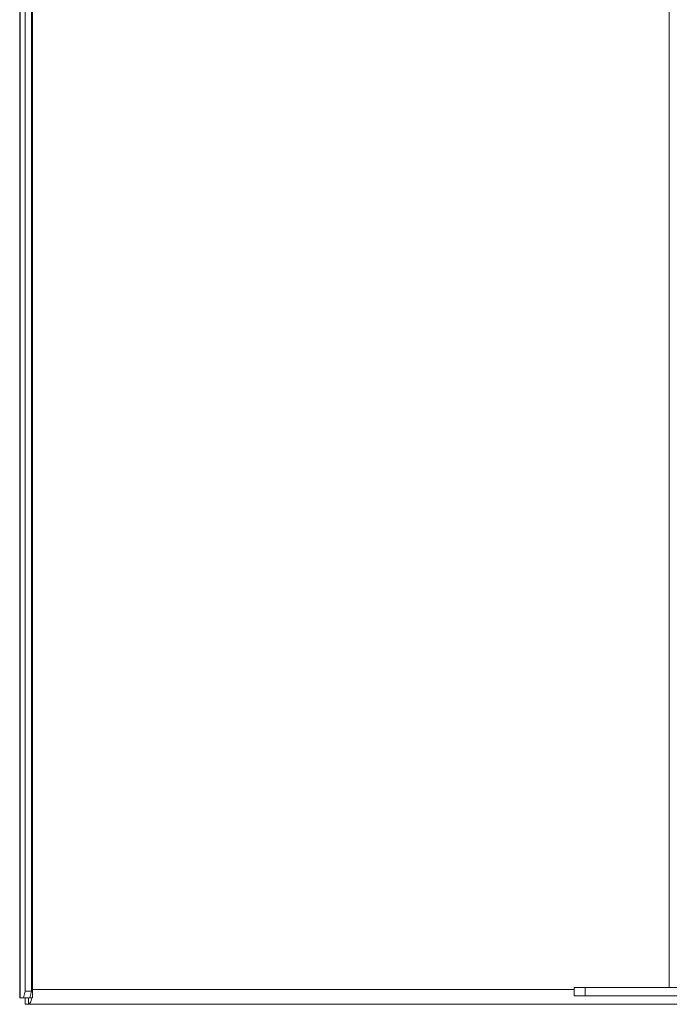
# Paper-space layout '4' of a CAD drawing. Header units: inches. Extents: x 1 to 109, y 1 to 85.
# Tile 3 of 46: x 34 to 40, y 17 to 26. Entities that reach past the tile are written whole.
import ezdxf

# ---------------------------------------------------------------- set-up
doc = ezdxf.new("R2010")
doc.units = ezdxf.units.IN
doc.header["$MEASUREMENT"] = 0

psp = doc.layouts.new('4')

# ---------------------------------------------------------------- linework, layer by layer
at = {"color": 7, "linetype": 'Continuous', "lineweight": 15, "ltscale": 5}
for p, q in [((34.1073, 36.9295), (34.1073, 16.9295)), ((34.1119, 16.9295), (34.1119, 36.9295)), ((34.2227, 17.0045), (34.2227, 36.9295)), ((34.1572, 36.8695), (34.1572, 16.9895)), ((34.215, 36.8695), (34.215, 16.9895)), ((40.0076, 17.0211), (40.0076, 29.7944)), ((39.1448, 16.9464), (39.1448, 17.0211)), ((39.1448, 17.0211), (39.2448, 17.0211)), ((39.2448, 17.0211), (39.2448, 16.9464)), ((40.21, 17.0211), (39.2448, 17.0211)), ((34.1119, 16.9295), (34.1073, 16.9295)), ((34.1417, 16.9295), (34.1119, 16.9295)), ((34.1417, 16.9295), (34.1572, 16.9895)), ((34.1994, 16.9295), (34.1417, 16.9295)), ((34.1572, 16.9895), (34.215, 16.9895)), ((34.158, 16.9295), (34.158, 16.8697)), ((34.1878, 16.9295), (34.1878, 16.8697)), ((34.215, 16.9895), (34.1994, 16.9295)), ((34.1994, 16.9295), (34.2227, 16.9295)), ((34.2227, 16.9295), (34.2227, 17.0045)), ((39.2448, 16.9464), (39.1448, 16.9464)), ((40.2498, 16.9464), (39.2448, 16.9464)), ((34.1878, 16.8697), (34.158, 16.8697)), ((34.1878, 16.8697), (40.1323, 16.8697))]:
    psp.add_line(p, q, dxfattribs=at)
at = {"color": 8, "linetype": 'Continuous', "lineweight": 15, "ltscale": 5}
psp.add_line((34.2227, 17.0045), (39.1448, 17.0045), dxfattribs=at)
at = {"color": 7, "linetype": 'Continuous', "lineweight": 15, "ltscale": 5, "flags": 128}
psp.add_lwpolyline([(34.1878, 16.8697), (34.1921, 16.8708), (34.1963, 16.8738), (34.2004, 16.8788), (34.2042, 16.8856), (34.2079, 16.8943), (34.2112, 16.9046), (34.2142, 16.9164), (34.2168, 16.9295)], dxfattribs=at)

doc.saveas('drawing.dxf')
